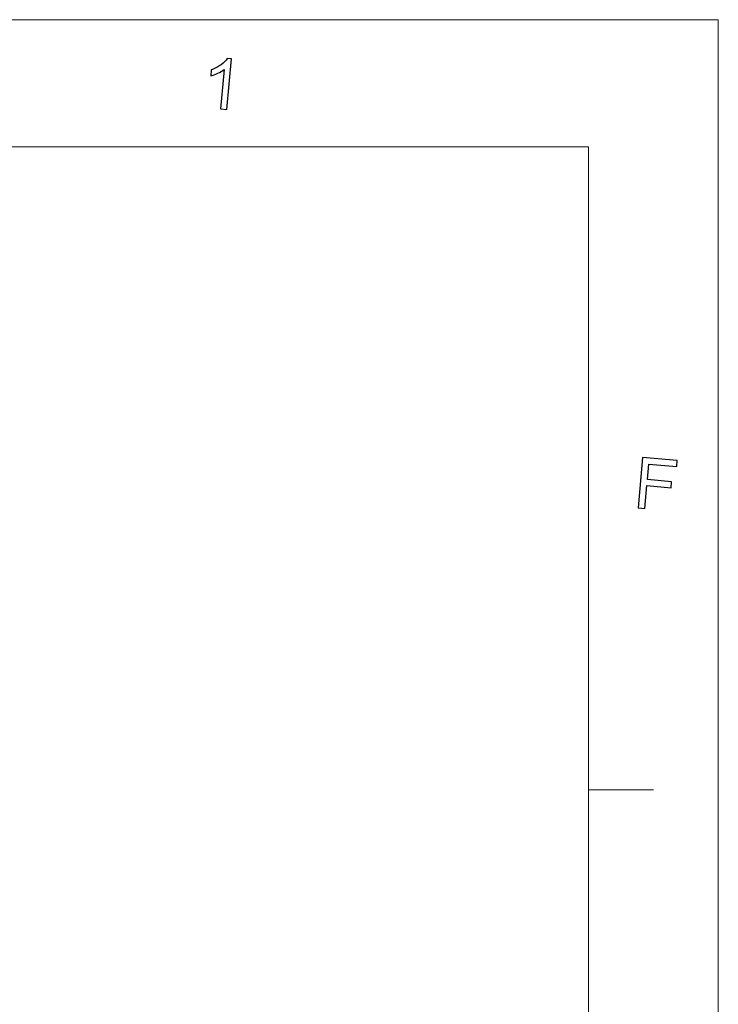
# Model space of a CAD drawing. Header units: millimetres. Extents: x -594 to 595, y -419 to 422.
# Tile 124 of 124: x 450 to 595, y 217 to 422. Entities that reach past the tile are written whole.
import ezdxf

# ---------------------------------------------------------------- set-up
doc = ezdxf.new("R2010")
doc.units = ezdxf.units.MM
doc.header["$MEASUREMENT"] = 0
doc.layers.add('layer 1', color=7, linetype='Continuous')

msp = doc.modelspace()

# ---------------------------------------------------------------- linework, layer by layer
at = {"layer": 'layer 1', "color": 1, "lineweight": 5}
for points in [[(-593.8483, 421.7542), (-593.8483, 421.7542), (595.1511, 421.7542), (595.1511, 421.7542)], [(-593.8483, 421.7542), (-593.8483, 421.7542), (595.1511, 421.7542), (595.1511, 421.7542)], [(-593.8483, 421.7542), (-593.8483, 421.7542), (595.1511, 421.7542), (595.1511, 421.7542)], [(595.1511, 421.7542), (595.1511, 421.7542), (595.1511, -419.2454), (595.1511, -419.2454)], [(595.1511, 421.7542), (595.1511, 421.7542), (595.1511, -419.2454), (595.1511, -419.2454)], [(595.1511, 421.7542), (595.1511, 421.7542), (595.1511, -419.2454), (595.1511, -419.2454)], [(581.6397, 261.2479), (581.6397, 261.2479), (568.1284, 261.2479), (568.1284, 261.2479)], [(581.6397, 261.2479), (581.6397, 261.2479), (568.1284, 261.2479), (568.1284, 261.2479)], [(581.6397, 261.2479), (581.6397, 261.2479), (568.1284, 261.2479), (568.1284, 261.2479)]]:
    msp.add_open_spline(points, degree=3, dxfattribs=at)
at = {"layer": 'layer 1', "color": 1}
for points, knots in [([(492.7604, 403.036), (492.7604, 403.036), (491.4468, 403.149), (491.4468, 403.149), (491.4468, 403.149), (491.4468, 403.149), (492.1799, 411.3708), (492.1799, 411.3708), (492.1799, 411.3708), (491.8369, 411.1031), (491.3969, 410.8429), (490.8563, 410.5896), (490.8563, 410.5896), (490.3158, 410.3368), (489.8353, 410.155), (489.4126, 410.042), (489.4126, 410.042), (489.4126, 410.042), (489.525, 411.2897), (489.525, 411.2897), (489.525, 411.2897), (490.2883, 411.565), (490.9688, 411.921), (491.5619, 412.3557), (491.5619, 412.3557), (492.1548, 412.7906), (492.5851, 413.2255), (492.8555, 413.6604), (492.8555, 413.6604), (492.8555, 413.6604), (493.701, 413.5891), (493.701, 413.5891), (493.701, 413.5891), (493.701, 413.5891), (492.7604, 403.036), (492.7604, 403.036)], [0, 0, 0, 0, 0.1, 0.1, 0.1, 0.1, 0.2, 0.2, 0.2, 0.2, 0.3, 0.3, 0.3, 0.3, 0.4, 0.4, 0.4, 0.4, 0.5, 0.5, 0.5, 0.5, 0.6, 0.6, 0.6, 0.6, 0.7, 0.7, 0.7, 0.7, 0.8, 0.8, 0.8, 0.8, 1, 1, 1, 1]), ([(492.7604, 403.036), (492.7604, 403.036), (491.4468, 403.149), (491.4468, 403.149), (491.4468, 403.149), (491.4468, 403.149), (492.1799, 411.3708), (492.1799, 411.3708), (492.1799, 411.3708), (491.8369, 411.1031), (491.3969, 410.8429), (490.8563, 410.5896), (490.8563, 410.5896), (490.3158, 410.3368), (489.8353, 410.155), (489.4126, 410.042), (489.4126, 410.042), (489.4126, 410.042), (489.525, 411.2897), (489.525, 411.2897), (489.525, 411.2897), (490.2883, 411.565), (490.9688, 411.921), (491.5619, 412.3557), (491.5619, 412.3557), (492.1548, 412.7906), (492.5851, 413.2255), (492.8555, 413.6604), (492.8555, 413.6604), (492.8555, 413.6604), (493.701, 413.5891), (493.701, 413.5891), (493.701, 413.5891), (493.701, 413.5891), (492.7604, 403.036), (492.7604, 403.036)], [0, 0, 0, 0, 0.1, 0.1, 0.1, 0.1, 0.2, 0.2, 0.2, 0.2, 0.3, 0.3, 0.3, 0.3, 0.4, 0.4, 0.4, 0.4, 0.5, 0.5, 0.5, 0.5, 0.6, 0.6, 0.6, 0.6, 0.7, 0.7, 0.7, 0.7, 0.8, 0.8, 0.8, 0.8, 1, 1, 1, 1]), ([(492.7604, 403.036), (492.7604, 403.036), (491.4468, 403.149), (491.4468, 403.149), (491.4468, 403.149), (491.4468, 403.149), (492.1799, 411.3708), (492.1799, 411.3708), (492.1799, 411.3708), (491.8369, 411.1031), (491.3969, 410.8429), (490.8563, 410.5896), (490.8563, 410.5896), (490.3158, 410.3368), (489.8353, 410.155), (489.4126, 410.042), (489.4126, 410.042), (489.4126, 410.042), (489.525, 411.2897), (489.525, 411.2897), (489.525, 411.2897), (490.2883, 411.565), (490.9688, 411.921), (491.5619, 412.3557), (491.5619, 412.3557), (492.1548, 412.7906), (492.5851, 413.2255), (492.8555, 413.6604), (492.8555, 413.6604), (492.8555, 413.6604), (493.701, 413.5891), (493.701, 413.5891), (493.701, 413.5891), (493.701, 413.5891), (492.7604, 403.036), (492.7604, 403.036)], [0, 0, 0, 0, 0.1, 0.1, 0.1, 0.1, 0.2, 0.2, 0.2, 0.2, 0.3, 0.3, 0.3, 0.3, 0.4, 0.4, 0.4, 0.4, 0.5, 0.5, 0.5, 0.5, 0.6, 0.6, 0.6, 0.6, 0.7, 0.7, 0.7, 0.7, 0.8, 0.8, 0.8, 0.8, 1, 1, 1, 1]), ([(578.4319, 319.9963), (578.4319, 319.9963), (579.3675, 330.5052), (579.3675, 330.5052), (579.3675, 330.5052), (579.3675, 330.5052), (586.5885, 329.8835), (586.5885, 329.8835), (586.5885, 329.8835), (586.5885, 329.8835), (586.4785, 328.6452), (586.4785, 328.6452), (586.4785, 328.6452), (586.4785, 328.6452), (580.6735, 329.1442), (580.6735, 329.1442), (580.6735, 329.1442), (580.6735, 329.1442), (580.3834, 325.8892), (580.3834, 325.8892), (580.3834, 325.8892), (580.3834, 325.8892), (585.4076, 325.457), (585.4076, 325.457), (585.4076, 325.457), (585.4076, 325.457), (585.2973, 324.2166), (585.2973, 324.2166), (585.2973, 324.2166), (585.2973, 324.2166), (580.2731, 324.6488), (580.2731, 324.6488), (580.2731, 324.6488), (580.2731, 324.6488), (579.8479, 319.8759), (579.8479, 319.8759), (579.8479, 319.8759), (579.8479, 319.8759), (578.4319, 319.9963), (578.4319, 319.9963)], [0, 0, 0, 0, 0.09090909, 0.09090909, 0.09090909, 0.09090909, 0.18181818, 0.18181818, 0.18181818, 0.18181818, 0.27272727, 0.27272727, 0.27272727, 0.27272727, 0.36363636, 0.36363636, 0.36363636, 0.36363636, 0.45454545, 0.45454545, 0.45454545, 0.45454545, 0.54545455, 0.54545455, 0.54545455, 0.54545455, 0.63636364, 0.63636364, 0.63636364, 0.63636364, 0.72727273, 0.72727273, 0.72727273, 0.72727273, 0.81818182, 0.81818182, 0.81818182, 0.81818182, 1, 1, 1, 1]), ([(578.4319, 319.9963), (578.4319, 319.9963), (579.3675, 330.5052), (579.3675, 330.5052), (579.3675, 330.5052), (579.3675, 330.5052), (586.5885, 329.8835), (586.5885, 329.8835), (586.5885, 329.8835), (586.5885, 329.8835), (586.4785, 328.6452), (586.4785, 328.6452), (586.4785, 328.6452), (586.4785, 328.6452), (580.6735, 329.1442), (580.6735, 329.1442), (580.6735, 329.1442), (580.6735, 329.1442), (580.3834, 325.8892), (580.3834, 325.8892), (580.3834, 325.8892), (580.3834, 325.8892), (585.4076, 325.457), (585.4076, 325.457), (585.4076, 325.457), (585.4076, 325.457), (585.2973, 324.2166), (585.2973, 324.2166), (585.2973, 324.2166), (585.2973, 324.2166), (580.2731, 324.6488), (580.2731, 324.6488), (580.2731, 324.6488), (580.2731, 324.6488), (579.8479, 319.8759), (579.8479, 319.8759), (579.8479, 319.8759), (579.8479, 319.8759), (578.4319, 319.9963), (578.4319, 319.9963)], [0, 0, 0, 0, 0.09090909, 0.09090909, 0.09090909, 0.09090909, 0.18181818, 0.18181818, 0.18181818, 0.18181818, 0.27272727, 0.27272727, 0.27272727, 0.27272727, 0.36363636, 0.36363636, 0.36363636, 0.36363636, 0.45454545, 0.45454545, 0.45454545, 0.45454545, 0.54545455, 0.54545455, 0.54545455, 0.54545455, 0.63636364, 0.63636364, 0.63636364, 0.63636364, 0.72727273, 0.72727273, 0.72727273, 0.72727273, 0.81818182, 0.81818182, 0.81818182, 0.81818182, 1, 1, 1, 1]), ([(578.4319, 319.9963), (578.4319, 319.9963), (579.3675, 330.5052), (579.3675, 330.5052), (579.3675, 330.5052), (579.3675, 330.5052), (586.5885, 329.8835), (586.5885, 329.8835), (586.5885, 329.8835), (586.5885, 329.8835), (586.4785, 328.6452), (586.4785, 328.6452), (586.4785, 328.6452), (586.4785, 328.6452), (580.6735, 329.1442), (580.6735, 329.1442), (580.6735, 329.1442), (580.6735, 329.1442), (580.3834, 325.8892), (580.3834, 325.8892), (580.3834, 325.8892), (580.3834, 325.8892), (585.4076, 325.457), (585.4076, 325.457), (585.4076, 325.457), (585.4076, 325.457), (585.2973, 324.2166), (585.2973, 324.2166), (585.2973, 324.2166), (585.2973, 324.2166), (580.2731, 324.6488), (580.2731, 324.6488), (580.2731, 324.6488), (580.2731, 324.6488), (579.8479, 319.8759), (579.8479, 319.8759), (579.8479, 319.8759), (579.8479, 319.8759), (578.4319, 319.9963), (578.4319, 319.9963)], [0, 0, 0, 0, 0.09090909, 0.09090909, 0.09090909, 0.09090909, 0.18181818, 0.18181818, 0.18181818, 0.18181818, 0.27272727, 0.27272727, 0.27272727, 0.27272727, 0.36363636, 0.36363636, 0.36363636, 0.36363636, 0.45454545, 0.45454545, 0.45454545, 0.45454545, 0.54545455, 0.54545455, 0.54545455, 0.54545455, 0.63636364, 0.63636364, 0.63636364, 0.63636364, 0.72727273, 0.72727273, 0.72727273, 0.72727273, 0.81818182, 0.81818182, 0.81818182, 0.81818182, 1, 1, 1, 1])]:
    msp.add_open_spline(points, degree=3, knots=knots, dxfattribs=at)
at = {"layer": 'layer 1', "color": 5, "lineweight": 9}
for points in [[(568.1284, 395.2242), (568.1284, 395.2242), (-566.8255, 395.2242), (-566.8255, 395.2242)], [(568.1284, 395.2242), (568.1284, 395.2242), (568.1284, -392.7155), (568.1284, -392.7155)]]:
    msp.add_open_spline(points, degree=3, dxfattribs=at)

doc.saveas('drawing.dxf')
